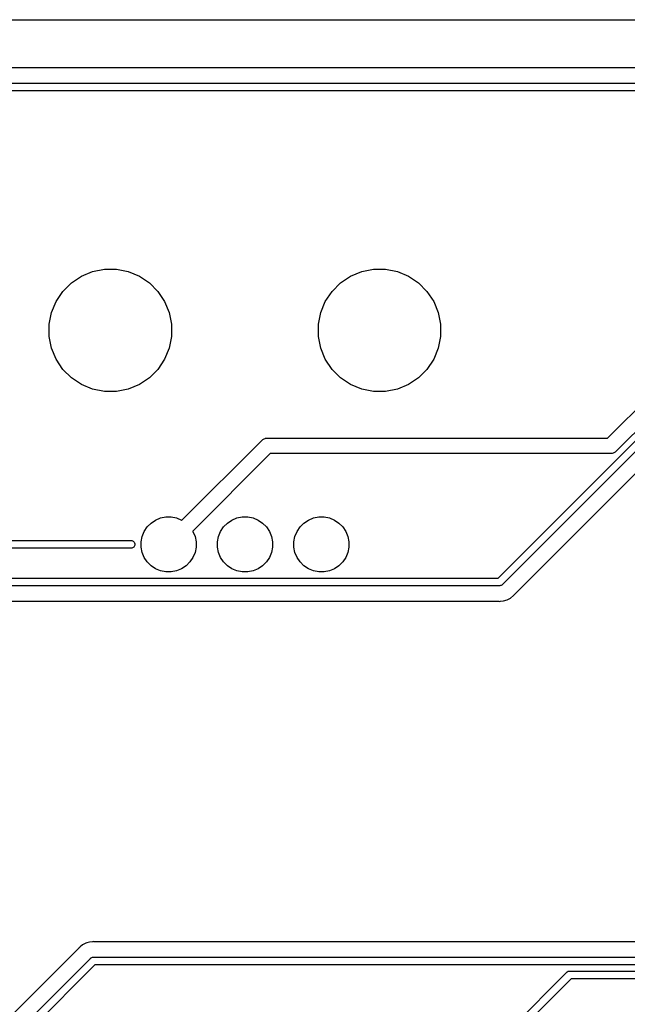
# Model space of a CAD drawing. Extents: x 3.01 to 9.03, y -6.32 to -2.47.
# Tile 13 of 25: x 5.04 to 5.82, y -3.74 to -2.47. Entities that reach past the tile are written whole.
import ezdxf

# ---------------------------------------------------------------- set-up
doc = ezdxf.new("R2010")
doc.units = 0
doc.header["$MEASUREMENT"] = 0
doc.layers.add('BLACK', color=7, linetype='CONTINUOUS')

msp = doc.modelspace()

# ---------------------------------------------------------------- linework, layer by layer
at = {"layer": 'BLACK', "linetype": 'CONTINUOUS'}
for p, q in [((3.03197, -2.47447), (7.89339, -2.47447)), ((7.89344, -2.53635), (4.09827, -2.53635)), ((4.09704, -2.55635), (7.90103, -2.55635)), ((7.89923, -2.56619), (4.09884, -2.56619)), ((5.79608, -3.01322), (6.15592, -2.65339)), ((6.1673, -2.66985), (5.80746, -3.02968)), ((5.65498, -3.19332), (6.14161, -2.70669)), ((6.1473, -2.71492), (5.66067, -3.20155)), ((5.11853, -2.80463), (5.13286, -2.7987)), ((5.13286, -2.7987), (5.14807, -2.79567)), ((5.14807, -2.79567), (5.16358, -2.79567)), ((5.16358, -2.79567), (5.17879, -2.7987)), ((5.17879, -2.7987), (5.19312, -2.80463)), ((5.46499, -2.80463), (5.47932, -2.7987)), ((5.47932, -2.7987), (5.49453, -2.79567)), ((5.49453, -2.79567), (5.51004, -2.79567)), ((5.51004, -2.79567), (5.52525, -2.7987)), ((5.52525, -2.7987), (5.53958, -2.80463)), ((5.09467, -2.82422), (5.10563, -2.81325)), ((5.10563, -2.81325), (5.11853, -2.80463)), ((5.19312, -2.80463), (5.20602, -2.81325)), ((5.20602, -2.81325), (5.21699, -2.82422)), ((5.44112, -2.82422), (5.45209, -2.81325)), ((5.45209, -2.81325), (5.46499, -2.80463)), ((5.53958, -2.80463), (5.55248, -2.81325)), ((5.55248, -2.81325), (5.56344, -2.82422)), ((5.08605, -2.83711), (5.09467, -2.82422)), ((5.21699, -2.82422), (5.22561, -2.83711)), ((5.4325, -2.83711), (5.44112, -2.82422)), ((5.56344, -2.82422), (5.57206, -2.83711)), ((5.67568, -3.21483), (6.07434, -2.81617)), ((5.08011, -2.85144), (5.08605, -2.83711)), ((5.22561, -2.83711), (5.23154, -2.85144)), ((5.42657, -2.85144), (5.4325, -2.83711)), ((5.57206, -2.83711), (5.578, -2.85144)), ((5.07709, -2.86665), (5.08011, -2.85144)), ((5.23154, -2.85144), (5.23457, -2.86665)), ((5.42354, -2.86665), (5.42657, -2.85144)), ((5.578, -2.85144), (5.58102, -2.86665)), ((5.07709, -2.88216), (5.07709, -2.86665)), ((5.23457, -2.86665), (5.23457, -2.88216)), ((5.42354, -2.88216), (5.42354, -2.86665)), ((5.58102, -2.86665), (5.58102, -2.88216)), ((5.08011, -2.89738), (5.07709, -2.88216)), ((5.23457, -2.88216), (5.23154, -2.89738)), ((5.42657, -2.89738), (5.42354, -2.88216)), ((5.58102, -2.88216), (5.578, -2.89738)), ((5.08605, -2.91171), (5.08011, -2.89738)), ((5.23154, -2.89738), (5.22561, -2.91171)), ((5.4325, -2.91171), (5.42657, -2.89738)), ((5.578, -2.89738), (5.57206, -2.91171)), ((5.09467, -2.9246), (5.08605, -2.91171)), ((5.22561, -2.91171), (5.21699, -2.9246)), ((5.44112, -2.9246), (5.4325, -2.91171)), ((5.57206, -2.91171), (5.56344, -2.9246)), ((5.10563, -2.93557), (5.09467, -2.9246)), ((5.21699, -2.9246), (5.20602, -2.93557)), ((5.45209, -2.93557), (5.44112, -2.9246)), ((5.56344, -2.9246), (5.55248, -2.93557)), ((5.11853, -2.94419), (5.10563, -2.93557)), ((5.20602, -2.93557), (5.19312, -2.94419)), ((5.46499, -2.94419), (5.45209, -2.93557)), ((5.55248, -2.93557), (5.53958, -2.94419)), ((5.13286, -2.95012), (5.11853, -2.94419)), ((5.14807, -2.95315), (5.13286, -2.95012)), ((5.16358, -2.95315), (5.14807, -2.95315)), ((5.17879, -2.95012), (5.16358, -2.95315)), ((5.19312, -2.94419), (5.17879, -2.95012)), ((5.47932, -2.95012), (5.46499, -2.94419)), ((5.49453, -2.95315), (5.47932, -2.95012)), ((5.51004, -2.95315), (5.49453, -2.95315)), ((5.52525, -2.95012), (5.51004, -2.95315)), ((5.53958, -2.94419), (5.52525, -2.95012)), ((5.24783, -3.11888), (5.35026, -3.01645)), ((5.35026, -3.01645), (5.35057, -3.01607)), ((5.35057, -3.01607), (5.35206, -3.01484)), ((5.35206, -3.01484), (5.35377, -3.01393)), ((5.35377, -3.01393), (5.3552, -3.0135)), ((5.3552, -3.0135), (5.35563, -3.01337)), ((5.35563, -3.01337), (5.35663, -3.01327)), ((5.35563, -3.01337), (5.35563, -3.01337)), ((5.35563, -3.01337), (5.35563, -3.01337)), ((5.35663, -3.01327), (5.35756, -3.01318)), ((5.35756, -3.01318), (5.35804, -3.01322)), ((5.35804, -3.01322), (5.79608, -3.01322)), ((5.36164, -3.03291), (5.26175, -3.1328)), ((5.79967, -3.03291), (5.36164, -3.03291)), ((5.80016, -3.03296), (5.79967, -3.03291)), ((5.80209, -3.03277), (5.80016, -3.03296)), ((5.80303, -3.03248), (5.80209, -3.03277)), ((5.80394, -3.0322), (5.80303, -3.03248)), ((5.80565, -3.03129), (5.80394, -3.0322)), ((5.80715, -3.03006), (5.80565, -3.03129)), ((5.80746, -3.02968), (5.80715, -3.03006)), ((5.21385, -3.1186), (5.22029, -3.11593)), ((5.22029, -3.11593), (5.22714, -3.11457)), ((5.22714, -3.11457), (5.23412, -3.11457)), ((5.23412, -3.11457), (5.24097, -3.11593)), ((5.24097, -3.11593), (5.24741, -3.1186)), ((5.31227, -3.1186), (5.31872, -3.11593)), ((5.31872, -3.11593), (5.32557, -3.11457)), ((5.32557, -3.11457), (5.33254, -3.11457)), ((5.33254, -3.11457), (5.33939, -3.11593)), ((5.33939, -3.11593), (5.34584, -3.1186)), ((5.4107, -3.1186), (5.41714, -3.11593)), ((5.41714, -3.11593), (5.42399, -3.11457)), ((5.42399, -3.11457), (5.43097, -3.11457)), ((5.43097, -3.11457), (5.43782, -3.11593)), ((5.43782, -3.11593), (5.44426, -3.1186)), ((5.19923, -3.13322), (5.20311, -3.12741)), ((5.20311, -3.12741), (5.20804, -3.12248)), ((5.20804, -3.12248), (5.21385, -3.1186)), ((5.24741, -3.1186), (5.24783, -3.11888)), ((5.29765, -3.13322), (5.30153, -3.12741)), ((5.30153, -3.12741), (5.30647, -3.12248)), ((5.30647, -3.12248), (5.31227, -3.1186)), ((5.34584, -3.1186), (5.35164, -3.12248)), ((5.35164, -3.12248), (5.35658, -3.12741)), ((5.35658, -3.12741), (5.36046, -3.13322)), ((5.39608, -3.13322), (5.39996, -3.12741)), ((5.39996, -3.12741), (5.40489, -3.12248)), ((5.40489, -3.12248), (5.4107, -3.1186)), ((5.44426, -3.1186), (5.45007, -3.12248)), ((5.45007, -3.12248), (5.455, -3.12741)), ((5.455, -3.12741), (5.45888, -3.13322)), ((5.1952, -3.14651), (5.19656, -3.13966)), ((5.19656, -3.13966), (5.19923, -3.13322)), ((5.26175, -3.1328), (5.26203, -3.13322)), ((5.26203, -3.13322), (5.2647, -3.13966)), ((5.2647, -3.13966), (5.26606, -3.14651)), ((5.29362, -3.14651), (5.29498, -3.13966)), ((5.29498, -3.13966), (5.29765, -3.13322)), ((5.36046, -3.13322), (5.36313, -3.13966)), ((5.36313, -3.13966), (5.36449, -3.14651)), ((5.39205, -3.14651), (5.39341, -3.13966)), ((5.39341, -3.13966), (5.39608, -3.13322)), ((5.45888, -3.13322), (5.46155, -3.13966)), ((5.46155, -3.13966), (5.46291, -3.14651)), ((4.48515, -3.14508), (5.18264, -3.14508)), ((5.18264, -3.15492), (4.48515, -3.15492)), ((5.18264, -3.14508), (5.18337, -3.14515)), ((5.18337, -3.15485), (5.18264, -3.15492)), ((5.18337, -3.14515), (5.18429, -3.14543)), ((5.18429, -3.15457), (5.18337, -3.15485)), ((5.18429, -3.14543), (5.18515, -3.14589)), ((5.18515, -3.15411), (5.18429, -3.15457)), ((5.18515, -3.14589), (5.1859, -3.1465)), ((5.1859, -3.1535), (5.18515, -3.15411)), ((5.1859, -3.1465), (5.18651, -3.14725)), ((5.18651, -3.15275), (5.1859, -3.1535)), ((5.18651, -3.14725), (5.18697, -3.14811)), ((5.18697, -3.15189), (5.18651, -3.15275)), ((5.18697, -3.14811), (5.18725, -3.14904)), ((5.18725, -3.15096), (5.18697, -3.15189)), ((5.18725, -3.14904), (5.18735, -3.15)), ((5.18735, -3.15), (5.18725, -3.15096)), ((5.1952, -3.15349), (5.1952, -3.14651)), ((5.19656, -3.16034), (5.1952, -3.15349)), ((5.26606, -3.15349), (5.2647, -3.16034)), ((5.26606, -3.14651), (5.26606, -3.15349)), ((5.29362, -3.15349), (5.29362, -3.14651)), ((5.29498, -3.16034), (5.29362, -3.15349)), ((5.36449, -3.15349), (5.36313, -3.16034)), ((5.36449, -3.14651), (5.36449, -3.15349)), ((5.39205, -3.15349), (5.39205, -3.14651)), ((5.39341, -3.16034), (5.39205, -3.15349)), ((5.46291, -3.15349), (5.46155, -3.16034)), ((5.46291, -3.14651), (5.46291, -3.15349)), ((5.19923, -3.16678), (5.19656, -3.16034)), ((5.20311, -3.17259), (5.19923, -3.16678)), ((5.26203, -3.16678), (5.25815, -3.17259)), ((5.2647, -3.16034), (5.26203, -3.16678)), ((5.29765, -3.16678), (5.29498, -3.16034)), ((5.30153, -3.17259), (5.29765, -3.16678)), ((5.36046, -3.16678), (5.35658, -3.17259)), ((5.36313, -3.16034), (5.36046, -3.16678)), ((5.39608, -3.16678), (5.39341, -3.16034)), ((5.39996, -3.17259), (5.39608, -3.16678)), ((5.45888, -3.16678), (5.455, -3.17259)), ((5.46155, -3.16034), (5.45888, -3.16678)), ((5.20804, -3.17752), (5.20311, -3.17259)), ((5.21385, -3.1814), (5.20804, -3.17752)), ((5.22029, -3.18407), (5.21385, -3.1814)), ((5.24741, -3.1814), (5.24097, -3.18407)), ((5.25322, -3.17752), (5.24741, -3.1814)), ((5.25815, -3.17259), (5.25322, -3.17752)), ((5.30647, -3.17752), (5.30153, -3.17259)), ((5.31227, -3.1814), (5.30647, -3.17752)), ((5.31872, -3.18407), (5.31227, -3.1814)), ((5.34584, -3.1814), (5.33939, -3.18407)), ((5.35164, -3.17752), (5.34584, -3.1814)), ((5.35658, -3.17259), (5.35164, -3.17752)), ((5.40489, -3.17752), (5.39996, -3.17259)), ((5.4107, -3.1814), (5.40489, -3.17752)), ((5.41714, -3.18407), (5.4107, -3.1814)), ((5.44426, -3.1814), (5.43782, -3.18407)), ((5.45007, -3.17752), (5.44426, -3.1814)), ((5.455, -3.17259), (5.45007, -3.17752)), ((4.14808, -3.19332), (5.65498, -3.19332)), ((5.22714, -3.18543), (5.22029, -3.18407)), ((5.23412, -3.18543), (5.22714, -3.18543)), ((5.24097, -3.18407), (5.23412, -3.18543)), ((5.32557, -3.18543), (5.31872, -3.18407)), ((5.33254, -3.18543), (5.32557, -3.18543)), ((5.33939, -3.18407), (5.33254, -3.18543)), ((5.42399, -3.18543), (5.41714, -3.18407)), ((5.43097, -3.18543), (5.42399, -3.18543)), ((5.43782, -3.18407), (5.43097, -3.18543)), ((5.65677, -3.20317), (4.14987, -3.20317)), ((5.65702, -3.20319), (5.65677, -3.20317)), ((5.65726, -3.20317), (5.65702, -3.20319)), ((5.65798, -3.20309), (5.65726, -3.20317)), ((5.65726, -3.20317), (5.65726, -3.20317)), ((5.65891, -3.20281), (5.65798, -3.20309)), ((5.65976, -3.20236), (5.65891, -3.20281)), ((5.66051, -3.20174), (5.65976, -3.20236)), ((5.66067, -3.20155), (5.66051, -3.20174)), ((5.6666, -3.22138), (5.67093, -3.21907)), ((5.67093, -3.21907), (5.67472, -3.21595)), ((5.67472, -3.21595), (5.67535, -3.21519)), ((5.67535, -3.21519), (5.67539, -3.21514)), ((5.67539, -3.21514), (5.67554, -3.21499)), ((5.67554, -3.21499), (5.67568, -3.21483)), ((4.16023, -3.22317), (5.65555, -3.22317)), ((5.65555, -3.22317), (5.65562, -3.22317)), ((5.65562, -3.22317), (5.65583, -3.22319)), ((5.65583, -3.22319), (5.65604, -3.22319)), ((5.65604, -3.22319), (5.65702, -3.22329)), ((5.65702, -3.22329), (5.658, -3.22319)), ((5.658, -3.22319), (5.6619, -3.2228)), ((5.658, -3.22319), (5.658, -3.22319)), ((5.6619, -3.2228), (5.6666, -3.22138)), ((5.124, -3.66328), (5.12312, -3.66375)), ((5.12524, -3.66291), (5.124, -3.66328)), ((5.1287, -3.66186), (5.12524, -3.66291)), ((5.12524, -3.66291), (5.12524, -3.66291)), ((5.1326, -3.66147), (5.1287, -3.66186)), ((5.13358, -3.66138), (5.1326, -3.66147)), ((5.1326, -3.66147), (5.1326, -3.66147)), ((5.13456, -3.66147), (5.13358, -3.66138)), ((5.13477, -3.66147), (5.13456, -3.66147)), ((5.13498, -3.6615), (5.13477, -3.66147)), ((5.13505, -3.6615), (5.13498, -3.6615)), ((5.91146, -3.6615), (5.13505, -3.6615)), ((5.11492, -3.66983), (3.74858, -5.03618)), ((5.11506, -3.66967), (5.11492, -3.66983)), ((5.11521, -3.66952), (5.11506, -3.66967)), ((5.11525, -3.66947), (5.11521, -3.66952)), ((5.11588, -3.66871), (5.11525, -3.66947)), ((5.11664, -3.66809), (5.11588, -3.66871)), ((5.11967, -3.6656), (5.11664, -3.66809)), ((5.11664, -3.66809), (5.11664, -3.66809)), ((5.12312, -3.66375), (5.11967, -3.6656)), ((5.12312, -3.66375), (5.12312, -3.66375)), ((3.72058, -5.09246), (5.12993, -3.68311)), ((5.12993, -3.68311), (5.13009, -3.68292)), ((5.13009, -3.68292), (5.13032, -3.68273)), ((5.13032, -3.68273), (5.13084, -3.68231)), ((5.13084, -3.68231), (5.13169, -3.68185)), ((5.13169, -3.68185), (5.13172, -3.68184)), ((5.13172, -3.68184), (5.13262, -3.68157)), ((5.13262, -3.68157), (5.13334, -3.6815)), ((5.13334, -3.6815), (5.13358, -3.68147)), ((5.13334, -3.6815), (5.13334, -3.6815)), ((5.13358, -3.68147), (5.13382, -3.6815)), ((5.13382, -3.6815), (5.92182, -3.6815)), ((5.13562, -3.69134), (3.72758, -5.09938)), ((5.92362, -3.69134), (5.13562, -3.69134)), ((5.41851, -4.02567), (5.74336, -3.70084)), ((5.74336, -3.70084), (5.74351, -3.70065)), ((5.74351, -3.70065), (5.74371, -3.70049)), ((5.74371, -3.70049), (5.74402, -3.70023)), ((5.74402, -3.70023), (5.74426, -3.70004)), ((5.74426, -3.70004), (5.74512, -3.69958)), ((5.74512, -3.69958), (5.74604, -3.6993)), ((5.74604, -3.6993), (5.74677, -3.69923)), ((5.74677, -3.69923), (5.74701, -3.6992)), ((5.74677, -3.69923), (5.74677, -3.69923)), ((5.74701, -3.6992), (5.74725, -3.69923)), ((5.74725, -3.69923), (6.18808, -3.69923)), ((5.74905, -3.70907), (5.4242, -4.0339)), ((6.18988, -3.70907), (5.74905, -3.70907))]:
    msp.add_line(p, q, dxfattribs=at)

doc.saveas('drawing.dxf')
